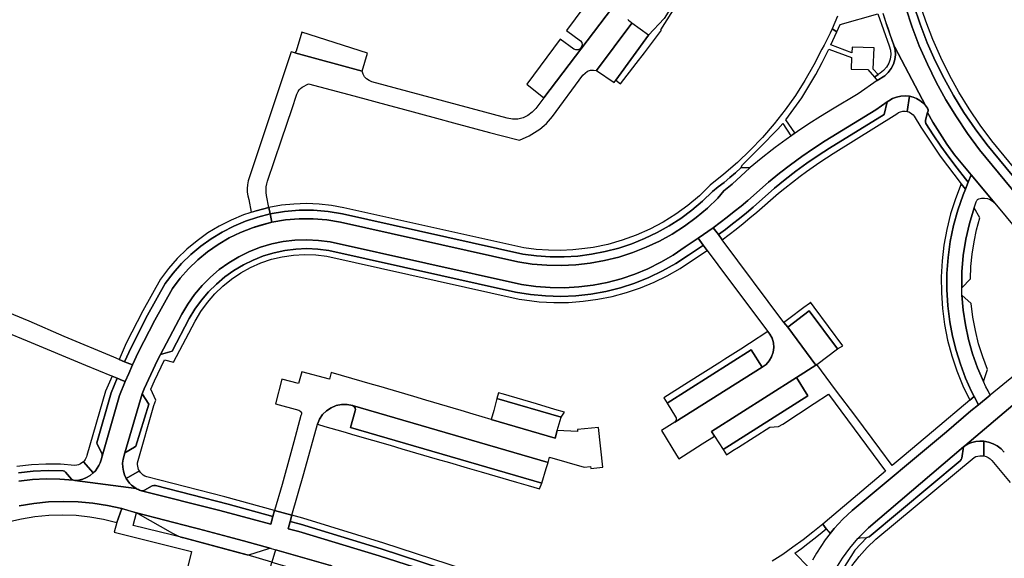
# Model space of a CAD drawing. Header units: metres. Extents: x 127325 to 135234, y 401140 to 409815.
# Tile 114 of 125: x 131070 to 131287, y 408070 to 408189. Entities that reach past the tile are written whole.
import ezdxf

# ---------------------------------------------------------------- set-up
doc = ezdxf.new("R2010")
doc.units = ezdxf.units.M
doc.layers.add('wegvakonderdelen', color=7, linetype='Continuous')

msp = doc.modelspace()

# ---------------------------------------------------------------- linework, layer by layer
at = {"layer": 'wegvakonderdelen'}
for points in [[(131229.66, 408216.84), (131229.2, 408216.97), (131221.53, 408204.04), (131220.25, 408201.54), (131212.36, 408188.99), (131208.96, 408185.3), (131201.71, 408175.37), (131202.79, 408174.56), (131206.24, 408179.06), (131208.04, 408181.45), (131211.77, 408186.38), (131211.63, 408186.48), (131230.54, 408216.34), (131229.66, 408216.84)], [(131182.14, 408174.5), (131185.86, 408171.54), (131200.99, 408191.38), (131201.53, 408192.1), (131201.32, 408191.92), (131201.07, 408191.81), (131200.8, 408191.78), (131200.53, 408191.83), (131200.29, 408191.95), (131196.84, 408194.45), (131190.88, 408186.34), (131193.92, 408184.1), (131194.22, 408183.69), (131194.32, 408183.2), (131194.2, 408182.71), (131193.89, 408182.31), (131193.44, 408182.08), (131192.94, 408182.06), (131192.47, 408182.25), (131189.47, 408184.45), (131182.14, 408174.5)], [(131197.51, 408177.55), (131201.36, 408174.88), (131201.71, 408175.37), (131208.96, 408185.3), (131205.25, 408187.98), (131197.51, 408177.55)], [(131125.32, 408147.37), (131125.61, 408145.95), (131128.77, 408146.49), (131131.97, 408146.76), (131135.17, 408146.76), (131138.37, 408146.48), (131141.53, 408145.94), (131181.22, 408137.11), (131184.24, 408136.71), (131187.29, 408136.5), (131190.34, 408136.49), (131193.38, 408136.68), (131196.41, 408137.06), (131199.4, 408137.64), (131202.36, 408138.4), (131205.25, 408139.36), (131208.08, 408140.5), (131210.83, 408141.82), (131213.49, 408143.31), (131216.05, 408144.97), (131218.5, 408146.8), (131220.82, 408148.77), (131223.01, 408150.89), (131224.31, 408151.88), (131225.59, 408152.9), (131226.85, 408153.94), (131228.08, 408155), (131229.3, 408156.09), (131229.62, 408156.77), (131233.52, 408160.67), (131237.39, 408164.59), (131238.52, 408165.89), (131240.3, 408163.18), (131240.74, 408163.5), (131241.2, 408163.81), (131239.2, 408166.67), (131240.98, 408169.08), (131242.68, 408171.54), (131244.28, 408174.07), (131245.78, 408176.66), (131247.18, 408179.31), (131248.63, 408182.24), (131253.67, 408180.37), (131253.55, 408177.83), (131257.24, 408177.75), (131258.72, 408176.05), (131259.52, 408176.68), (131258.45, 408177.86), (131258.63, 408182.51), (131253.8, 408182.65), (131253.7, 408181.4), (131249.07, 408183.19), (131250.39, 408186.05), (131249.4, 408186.68), (131248.98, 408185.78), (131248.54, 408184.88), (131248.08, 408183.99), (131247.61, 408183.11), (131247.11, 408182.24), (131245.33, 408178.75), (131243.39, 408175.35), (131241.28, 408172.05), (131239.02, 408168.85), (131236.61, 408165.77), (131234.05, 408162.8), (131231.35, 408159.96), (131228.52, 408157.25), (131225.56, 408154.68), (131222.49, 408152.25), (131220.13, 408149.96), (131217.61, 408147.83), (131214.95, 408145.89), (131212.16, 408144.15), (131209.26, 408142.6), (131206.25, 408141.26), (131203.15, 408140.14), (131199.99, 408139.25), (131196.77, 408138.57), (131194.94, 408138.3), (131192.26, 408138.02), (131189.56, 408137.9), (131186.87, 408137.94), (131184.17, 408138.14), (131181.5, 408138.49), (131141.85, 408147.3), (131139.12, 408147.8), (131136.36, 408148.11), (131133.59, 408148.22), (131130.82, 408148.13), (131128.06, 408147.85), (131125.32, 408147.37)], [(131131.01, 408181.4), (131145.87, 408177.38), (131147.02, 408181.38), (131132.56, 408185.96), (131131.31, 408181.81), (131131.01, 408181.4)], [(131101.44, 408115.01), (131106.11, 408123.84), (131107.42, 408126.07), (131108.92, 408128.19), (131110.58, 408130.17), (131112.41, 408132.01), (131114.38, 408133.69), (131116.49, 408135.2), (131118.71, 408136.52), (131121.04, 408137.66), (131123.45, 408138.6), (131125.94, 408139.33), (131128.48, 408139.85), (131131.05, 408140.16), (131133.64, 408140.25), (131136.23, 408140.12), (131138.79, 408139.78), (131180.98, 408130.41), (131184.11, 408129.95), (131187.26, 408129.71), (131190.43, 408129.68), (131193.59, 408129.86), (131196.73, 408130.25), (131199.83, 408130.85), (131202.89, 408131.66), (131205.89, 408132.68), (131208.81, 408133.89), (131211.64, 408135.3), (131214.38, 408136.89), (131216.99, 408138.67), (131219.86, 408140.58), (131223.18, 408142.92), (131224.74, 408144.08), (131226.28, 408145.26), (131227.81, 408146.46), (131229.32, 408147.69), (131230.81, 408148.94), (131235.39, 408152.96), (131237.78, 408154.91), (131240.22, 408156.79), (131242.71, 408158.61), (131245.26, 408160.35), (131247.85, 408162.02), (131259.01, 408168.88), (131261.51, 408170.62), (131261.85, 408170.85), (131262.67, 408171.34), (131263.56, 408171.69), (131264.5, 408171.9), (131265.45, 408171.96), (131266.4, 408171.87), (131267.22, 408171.66), (131268, 408171.34), (131268.73, 408170.92), (131269.39, 408170.4), (131269.97, 408169.79), (131263.21, 408182.64), (131263.01, 408183.1), (131263.27, 408182.06), (131263.33, 408180.99), (131263.21, 408179.93), (131262.9, 408178.91), (131262.41, 408177.95), (131261.76, 408177.1), (131260.97, 408176.38), (131259.32, 408175.35), (131255.1, 408172.42), (131249.46, 408168.98), (131246.85, 408167.42), (131244.28, 408165.79), (131241.76, 408164.11), (131239.27, 408162.36), (131236.83, 408160.56), (131236.19, 408160.07), (131233.75, 408158.15), (131231.35, 408156.15), (131231.26, 408156.08), (131227.36, 408152.5), (131225.54, 408151.02), (131224.23, 408149.44), (131221.91, 408147.22), (131219.46, 408145.15), (131216.87, 408143.25), (131214.16, 408141.52), (131211.35, 408139.97), (131208.44, 408138.61), (131205.45, 408137.43), (131202.39, 408136.46), (131199.27, 408135.68), (131196.11, 408135.11), (131192.92, 408134.75), (131189.71, 408134.59), (131186.5, 408134.65), (131183.3, 408134.91), (131180.12, 408135.38), (131141.09, 408144.1), (131138.09, 408144.62), (131135.06, 408144.87), (131132.01, 408144.87), (131128.98, 408144.62), (131125.98, 408144.11), (131123.79, 408143.51), (131122.1, 408143.04), (131121.69, 408142.91), (131119.08, 408141.88), (131116.55, 408140.65), (131114.12, 408139.23), (131111.81, 408137.62), (131109.64, 408135.84), (131107.61, 408133.89), (131105.74, 408131.79), (131104.04, 408129.55), (131100.15, 408122.56), (131096.52, 408115.43), (131095.24, 408112.68), (131094.43, 408110.81), (131093.65, 408109.02), (131092.39, 408105.94), (131088.61, 408092.59), (131088.38, 408091.78), (131088.16, 408091.13), (131087.86, 408090.52), (131087.51, 408089.93), (131087.09, 408089.39), (131086.61, 408088.9), (131085.92, 408088.35), (131085.15, 408087.89), (131084.33, 408087.56), (131083.47, 408087.34), (131082.58, 408087.24), (131096.09, 408085.49), (131095.56, 408085.84), (131095.07, 408086.25), (131094.63, 408086.69), (131094.23, 408087.19), (131093.89, 408087.72), (131093.51, 408088.5), (131093.25, 408089.33), (131093.1, 408090.19), (131093.08, 408091.05), (131093.18, 408091.92), (131093.6, 408093.36), (131097.38, 408106.3), (131097.83, 408107.4), (131100.78, 408113.77), (131101.44, 408115.01)], [(131260.86, 408167.84), (131261.51, 408170.62), (131259.01, 408168.88), (131247.85, 408162.02), (131245.26, 408160.35), (131242.71, 408158.61), (131240.22, 408156.79), (131237.78, 408154.91), (131235.39, 408152.96), (131230.81, 408148.94), (131229.32, 408147.69), (131227.81, 408146.46), (131226.28, 408145.26), (131224.74, 408144.08), (131223.18, 408142.92), (131224.33, 408141.39), (131225.9, 408142.55), (131227.46, 408143.74), (131229, 408144.95), (131230.52, 408146.19), (131232.02, 408147.45), (131236.71, 408151.63), (131239.04, 408153.51), (131241.42, 408155.33), (131243.84, 408157.09), (131246.31, 408158.79), (131248.82, 408160.43), (131260.86, 408167.84)], [(131249.59, 408159.26), (131263.6, 408167.97), (131264.01, 408168.26), (131264.46, 408168.46), (131264.94, 408168.58), (131265.44, 408168.6), (131265.93, 408168.53), (131266.4, 408171.87), (131265.45, 408171.96), (131264.5, 408171.9), (131263.56, 408171.69), (131262.67, 408171.34), (131261.85, 408170.85), (131261.51, 408170.62), (131260.86, 408167.84), (131248.82, 408160.43), (131246.31, 408158.79), (131243.84, 408157.09), (131241.42, 408155.33), (131239.04, 408153.51), (131236.71, 408151.63), (131232.02, 408147.45), (131230.52, 408146.19), (131229, 408144.95), (131227.46, 408143.74), (131225.9, 408142.55), (131224.33, 408141.39), (131225.16, 408140.27), (131226.72, 408141.43), (131228.26, 408142.62), (131229.78, 408143.84), (131231.29, 408145.07), (131232.77, 408146.33), (131237.59, 408150.54), (131238.93, 408151.63), (131242.33, 408154.26), (131243.75, 408155.3), (131245.18, 408156.33), (131246.64, 408157.33), (131248.11, 408158.3), (131249.59, 408159.26)], [(131270.05, 408165.88), (131269.94, 408166.21), (131269.95, 408166.57), (131270.42, 408168.25), (131270.49, 408168.49), (131270.52, 408168.65), (131270.52, 408168.81), (131270.49, 408168.97), (131270.44, 408169.13), (131270.36, 408169.27), (131269.97, 408169.79), (131269.39, 408170.4), (131268.73, 408170.92), (131268, 408171.34), (131267.22, 408171.66), (131266.4, 408171.87), (131265.93, 408168.53), (131266.3, 408168.41), (131266.64, 408168.24), (131266.96, 408168.02), (131267.24, 408167.75), (131267.48, 408167.45), (131268.93, 408165.03), (131273.19, 408158.68), (131277.81, 408152.58), (131278.73, 408151.42), (131279.36, 408152.97), (131278.79, 408153.68), (131276.91, 408156.02), (131275.09, 408158.42), (131273.34, 408160.86), (131271.66, 408163.35), (131270.05, 408165.88)], [(131271.59, 408166.15), (131270.42, 408168.25), (131269.95, 408166.57), (131269.94, 408166.21), (131270.05, 408165.88), (131271.66, 408163.35), (131273.34, 408160.86), (131275.09, 408158.42), (131276.91, 408156.02), (131278.79, 408153.68), (131279.36, 408152.97), (131280.02, 408154.57), (131278.14, 408156.74), (131276.36, 408158.99), (131274.67, 408161.31), (131273.08, 408163.7), (131271.59, 408166.15)], [(131141.53, 408145.94), (131138.37, 408146.48), (131135.17, 408146.76), (131131.97, 408146.76), (131128.77, 408146.49), (131125.61, 408145.95), (131125.98, 408144.11), (131128.98, 408144.62), (131132.01, 408144.87), (131135.06, 408144.87), (131138.09, 408144.62), (131141.09, 408144.1), (131180.12, 408135.38), (131183.3, 408134.91), (131186.5, 408134.65), (131189.71, 408134.59), (131192.92, 408134.75), (131196.11, 408135.11), (131199.27, 408135.68), (131202.39, 408136.46), (131205.45, 408137.43), (131208.44, 408138.61), (131211.35, 408139.97), (131214.16, 408141.52), (131216.87, 408143.25), (131219.46, 408145.15), (131221.91, 408147.22), (131224.23, 408149.44), (131225.54, 408151.02), (131227.36, 408152.5), (131231.26, 408156.08), (131229.3, 408156.09), (131228.08, 408155), (131226.85, 408153.94), (131225.59, 408152.9), (131224.31, 408151.88), (131223.01, 408150.89), (131220.82, 408148.77), (131218.5, 408146.8), (131216.05, 408144.97), (131213.49, 408143.31), (131210.83, 408141.82), (131208.08, 408140.5), (131205.25, 408139.36), (131202.36, 408138.4), (131199.4, 408137.64), (131196.41, 408137.06), (131193.38, 408136.68), (131190.34, 408136.49), (131187.29, 408136.5), (131184.24, 408136.71), (131181.22, 408137.11), (131141.53, 408145.94)], [(131280.65, 408147.31), (131281.12, 408148.61), (131281.16, 408148.73), (131281.23, 408148.87), (131281.32, 408149), (131281.43, 408149.1), (131281.56, 408149.19), (131281.7, 408149.25), (131282.27, 408149.4), (131282.93, 408149.43), (131283.58, 408149.34), (131283.95, 408149.22), (131284.3, 408149.05), (131284.63, 408148.85), (131284.93, 408148.6), (131285.2, 408148.33), (131280.02, 408154.57), (131279.36, 408152.97), (131278.73, 408151.42), (131278.23, 408150.16), (131277.07, 408146.8), (131276.13, 408143.37), (131275.41, 408139.89), (131274.93, 408136.37), (131274.67, 408132.83), (131274.65, 408129.28), (131274.86, 408125.73), (131275.3, 408122.2), (131275.89, 408119.03), (131276.68, 408115.9), (131277.64, 408112.83), (131278.79, 408109.81), (131280.11, 408106.87), (131280.66, 408105.77), (131281.64, 408103.94), (131284.23, 408106.05), (131283.74, 408106.96), (131283.27, 408107.87), (131282.71, 408109.05), (131281.42, 408112.06), (131280.33, 408115.16), (131279.43, 408118.32), (131278.74, 408121.53), (131278.26, 408124.77), (131277.98, 408128.04), (131277.92, 408129.64), (131277.97, 408133.23), (131278.27, 408136.81), (131278.82, 408140.36), (131279.61, 408143.87), (131280.65, 408147.31)], [(131275.3, 408122.2), (131274.86, 408125.73), (131274.65, 408129.28), (131274.67, 408132.83), (131274.93, 408136.37), (131275.41, 408139.89), (131276.13, 408143.37), (131277.07, 408146.8), (131278.23, 408150.16), (131278.73, 408151.42), (131277.81, 408152.58), (131276.55, 408149.3), (131275.49, 408145.96), (131274.65, 408142.55), (131274.02, 408139.09), (131273.61, 408135.61), (131273.41, 408132.1), (131273.44, 408128.59), (131273.68, 408125.09), (131274.15, 408121.61), (131274.83, 408118.14), (131275.73, 408114.73), (131276.85, 408111.37), (131278.17, 408108.1), (131279.7, 408104.91), (131280.66, 408105.77), (131280.11, 408106.87), (131278.79, 408109.81), (131277.64, 408112.83), (131276.68, 408115.9), (131275.89, 408119.03), (131275.3, 408122.2)], [(131125.32, 408147.37), (131122.48, 408146.66), (131119.69, 408145.73), (131116.99, 408144.6), (131114.37, 408143.27), (131111.87, 408141.75), (131109.48, 408140.04), (131107.23, 408138.16), (131105.13, 408136.11), (131103.18, 408133.92), (131101.41, 408131.58), (131097.51, 408124.61), (131093.87, 408117.51), (131092.34, 408113.89), (131093.49, 408113.41), (131094.96, 408116.51), (131098.59, 408123.63), (131102.49, 408130.62), (131104.2, 408132.88), (131106.08, 408135.01), (131108.12, 408136.99), (131110.29, 408138.82), (131112.6, 408140.47), (131115.02, 408141.95), (131117.55, 408143.25), (131120.16, 408144.35), (131122.86, 408145.25), (131125.61, 408145.95), (131125.32, 408147.37)], [(131281.94, 408145.07), (131280.65, 408147.31), (131279.61, 408143.87), (131278.82, 408140.36), (131278.27, 408136.81), (131277.97, 408133.23), (131277.92, 408129.64), (131279.83, 408131.63), (131279.95, 408134.36), (131280.23, 408137.07), (131280.65, 408139.77), (131281.22, 408142.44), (131281.94, 408145.07)], [(131121.69, 408142.91), (131125.98, 408144.11), (131125.61, 408145.95), (131122.86, 408145.25), (131120.16, 408144.35), (131117.55, 408143.25), (131115.02, 408141.95), (131112.6, 408140.47), (131110.29, 408138.82), (131108.12, 408136.99), (131106.08, 408135.01), (131104.2, 408132.88), (131102.49, 408130.62), (131098.59, 408123.63), (131094.96, 408116.51), (131093.49, 408113.41), (131094.69, 408112.91), (131095.24, 408112.68), (131096.52, 408115.43), (131100.15, 408122.56), (131104.04, 408129.55), (131105.74, 408131.79), (131107.61, 408133.89), (131109.64, 408135.84), (131111.81, 408137.62), (131114.12, 408139.23), (131116.55, 408140.65), (131119.08, 408141.88), (131121.69, 408142.91)], [(131219.86, 408140.58), (131221.01, 408139.05), (131221.86, 408137.92), (131226.59, 408131.59), (131235.23, 408120.06), (131235.66, 408119.48), (131236.15, 408118.56), (131236.45, 408117.56), (131236.53, 408116.52), (131236.4, 408115.48), (131236.06, 408114.49), (131235.53, 408113.6), (131234.83, 408112.82), (131233.99, 408112.21), (131214.75, 408100.09), (131211.8, 408098.22), (131215.07, 408092.83), (131215.59, 408091.98), (131220.74, 408095.29), (131223.47, 408097.04), (131222.84, 408098.03), (131241.5, 408109.92), (131245.81, 408112.67), (131239.59, 408120.99), (131238.78, 408122.07), (131225.16, 408140.27), (131224.33, 408141.39), (131223.18, 408142.92), (131219.86, 408140.58)], [(131217.71, 408136.88), (131220.84, 408138.94), (131221.01, 408139.05), (131219.86, 408140.58), (131216.99, 408138.67), (131214.38, 408136.89), (131211.64, 408135.3), (131208.81, 408133.89), (131205.89, 408132.68), (131202.89, 408131.66), (131199.83, 408130.85), (131196.73, 408130.25), (131193.59, 408129.86), (131190.43, 408129.68), (131187.26, 408129.71), (131184.11, 408129.95), (131180.98, 408130.41), (131138.79, 408139.78), (131136.23, 408140.12), (131133.64, 408140.25), (131131.05, 408140.16), (131128.48, 408139.85), (131125.94, 408139.33), (131123.45, 408138.6), (131121.04, 408137.66), (131118.71, 408136.52), (131116.49, 408135.2), (131114.38, 408133.69), (131112.41, 408132.01), (131110.58, 408130.17), (131108.92, 408128.19), (131107.42, 408126.07), (131106.11, 408123.84), (131101.44, 408115.01), (131104.01, 408115.72), (131107.78, 408122.89), (131109.03, 408124.97), (131110.45, 408126.95), (131112.03, 408128.8), (131113.75, 408130.51), (131115.61, 408132.08), (131117.59, 408133.49), (131119.68, 408134.73), (131121.86, 408135.8), (131124.12, 408136.69), (131126.45, 408137.38), (131128.83, 408137.89), (131131.24, 408138.19), (131133.67, 408138.3), (131136.1, 408138.21), (131138.51, 408137.92), (131179.66, 408128.75), (131182.95, 408128.2), (131186.27, 408127.88), (131189.6, 408127.78), (131192.93, 408127.91), (131196.25, 408128.27), (131199.53, 408128.86), (131202.77, 408129.67), (131205.94, 408130.69), (131209.04, 408131.93), (131212.04, 408133.38), (131214.94, 408135.03), (131217.71, 408136.88)], [(131179.66, 408128.75), (131138.51, 408137.92), (131136.1, 408138.21), (131133.67, 408138.3), (131131.24, 408138.19), (131128.83, 408137.89), (131126.45, 408137.38), (131124.12, 408136.69), (131121.86, 408135.8), (131119.68, 408134.73), (131117.59, 408133.49), (131115.61, 408132.08), (131113.75, 408130.51), (131112.03, 408128.8), (131110.45, 408126.95), (131109.03, 408124.97), (131107.78, 408122.89), (131104.01, 408115.72), (131101.44, 408115.01), (131100.78, 408113.77), (131097.83, 408107.4), (131097.38, 408106.3), (131098.84, 408104.08), (131095.99, 408094.83), (131095.71, 408094.59), (131093.6, 408093.36), (131093.18, 408091.92), (131093.08, 408091.05), (131093.1, 408090.19), (131093.25, 408089.33), (131093.51, 408088.5), (131093.89, 408087.72), (131096.77, 408089.37), (131096.61, 408089.69), (131096.49, 408090.03), (131096.41, 408090.38), (131096.38, 408090.74), (131096.39, 408091.1), (131099.98, 408103.78), (131100.41, 408104.9), (131099.27, 408107.35), (131100.14, 408109.21), (131102.32, 408113.84), (131104.28, 408113.31), (131109.08, 408122.33), (131110.33, 408124.46), (131111.77, 408126.46), (131113.38, 408128.33), (131115.15, 408130.05), (131117.06, 408131.6), (131119.11, 408132.98), (131121.27, 408134.17), (131123.53, 408135.16), (131125.87, 408135.95), (131128.27, 408136.52), (131130.71, 408136.88), (131133.17, 408137.02), (131135.64, 408136.94), (131138.08, 408136.64), (131180.45, 408127.19), (131181.63, 408127), (131184.85, 408126.61), (131188.09, 408126.44), (131191.33, 408126.47), (131194.57, 408126.7), (131197.78, 408127.15), (131200.96, 408127.79), (131204.09, 408128.64), (131207.16, 408129.68), (131210.16, 408130.92), (131213.07, 408132.35), (131215.89, 408133.96), (131218.6, 408135.74), (131221.86, 408137.92), (131221.01, 408139.05), (131220.84, 408138.94), (131217.71, 408136.88), (131214.94, 408135.03), (131212.04, 408133.38), (131209.04, 408131.93), (131205.94, 408130.69), (131202.77, 408129.67), (131199.53, 408128.86), (131196.25, 408128.27), (131192.93, 408127.91), (131189.6, 408127.78), (131186.27, 408127.88), (131182.95, 408128.2), (131179.66, 408128.75)], [(131280.03, 408126.2), (131277.98, 408128.04), (131278.26, 408124.77), (131278.74, 408121.53), (131279.43, 408118.32), (131280.33, 408115.16), (131281.42, 408112.06), (131282.71, 408109.05), (131283.63, 408111.68), (131282.56, 408114.49), (131281.66, 408117.35), (131280.94, 408120.26), (131280.39, 408123.22), (131280.03, 408126.2)], [(131245.45, 408125.4), (131244.65, 408126.48), (131244.38, 408126.24), (131243.16, 408125.36), (131239.86, 408122.88), (131238.98, 408122.22), (131238.78, 408122.07), (131239.59, 408120.99), (131244.36, 408124.58), (131250.57, 408116.26), (131251.72, 408116.9), (131245.45, 408125.4)], [(131239.59, 408120.99), (131245.81, 408112.67), (131245.98, 408112.79), (131250.57, 408116.26), (131244.36, 408124.58), (131239.59, 408120.99)], [(131233.99, 408112.21), (131234.83, 408112.82), (131235.53, 408113.6), (131236.06, 408114.49), (131236.4, 408115.48), (131236.53, 408116.52), (131236.45, 408117.56), (131236.15, 408118.56), (131235.66, 408119.48), (131235.23, 408120.06), (131231.17, 408117.42), (131229.24, 408116.16), (131225.76, 408113.96), (131224.63, 408113.24), (131217.77, 408108.91), (131212.32, 408105.43), (131213.02, 408104.3), (131231.57, 408116.05), (131233.99, 408112.21)], [(131233.99, 408112.21), (131231.57, 408116.05), (131213.02, 408104.3), (131214.89, 408101.3), (131215.01, 408101.06), (131215.05, 408100.8), (131215.02, 408100.53), (131214.91, 408100.29), (131214.75, 408100.09), (131233.99, 408112.21)], [(131279.97, 408102.58), (131281.64, 408103.94), (131280.66, 408105.77), (131279.7, 408104.91), (131271.72, 408098.2), (131264.8, 408092.38), (131262.61, 408090.53), (131259.86, 408094.22), (131254.57, 408101.33), (131250.09, 408107.24), (131245.98, 408112.79), (131245.81, 408112.67), (131241.5, 408109.92), (131244.05, 408105.92), (131225.39, 408094.06), (131226.12, 408092.93), (131227.52, 408093.82), (131228.77, 408094.61), (131235.66, 408099.01), (131237.55, 408099.14), (131238.51, 408099.66), (131245.41, 408104.17), (131248.56, 408106.23), (131261.15, 408089.3), (131248.78, 408078.89), (131247.31, 408077.63), (131248.08, 408076.63), (131248.95, 408075.56), (131249.85, 408076.64), (131250.79, 408077.69), (131251.76, 408078.71), (131252.77, 408079.69), (131253.81, 408080.64), (131274.61, 408097.98), (131279.97, 408102.58)], [(131091.89, 408109.76), (131090.77, 408110.23), (131089.28, 408106.91), (131085.2, 408092.73), (131085.11, 408092.43), (131084.99, 408092.14), (131084.84, 408091.87), (131084.66, 408091.62), (131084.45, 408091.38), (131086.61, 408088.9), (131087.09, 408089.39), (131087.51, 408089.93), (131087.86, 408090.52), (131088.16, 408091.13), (131088.38, 408091.78), (131088.61, 408092.59), (131088.56, 408093.1), (131087.48, 408095.21), (131087.43, 408095.56), (131090.6, 408106.54), (131091.89, 408109.76)], [(131093.65, 408109.02), (131093.09, 408109.26), (131091.89, 408109.76), (131090.6, 408106.54), (131087.43, 408095.56), (131087.48, 408095.21), (131088.56, 408093.1), (131088.61, 408092.59), (131092.39, 408105.94), (131093.65, 408109.02)], [(131188.83, 408098.25), (131188.34, 408096.57), (131174.27, 408100.71), (131170.33, 408101.88), (131167.68, 408102.64), (131159.88, 408104.93), (131157.26, 408105.71), (131149.5, 408107.99), (131148.16, 408108.38), (131139.06, 408111.06), (131138.65, 408109.56), (131132.55, 408111.2), (131131.82, 408108.61), (131128.17, 408109.57), (131126.77, 408104.14), (131131.87, 408102.72), (131132.15, 408102.61), (131132.36, 408102.4), (131132.47, 408102.12), (131132.46, 408101.82), (131132.33, 408101.55), (131130.8, 408095.76), (131130.16, 408093.33), (131128.2, 408086.36), (131126.58, 408080.65), (131130.37, 408079.6), (131132.97, 408088.82), (131136.02, 408099.63), (131136.48, 408100.75), (131137.15, 408101.75), (131138.01, 408102.61), (131139.01, 408103.28), (131140.12, 408103.75), (131141.31, 408103.98), (131142.52, 408103.99), (131143.7, 408103.76), (131186.8, 408091.22), (131187.14, 408092.39), (131194.76, 408090.15), (131196.16, 408090.3), (131196.2, 408089.9), (131198.88, 408090.19), (131197.95, 408098.94), (131193.28, 408098.44), (131193.32, 408098.04), (131188.83, 408098.25)], [(131241.5, 408109.92), (131222.84, 408098.03), (131223.47, 408097.04), (131225.39, 408094.06), (131244.05, 408105.92), (131241.5, 408109.92)], [(131098.84, 408104.08), (131097.38, 408106.3), (131093.6, 408093.36), (131095.71, 408094.59), (131095.99, 408094.83), (131098.84, 408104.08)], [(131189.67, 408101.16), (131175.54, 408105.33), (131174.84, 408102.65), (131174.27, 408100.71), (131188.34, 408096.57), (131188.83, 408098.25), (131189.67, 408101.16)], [(131184.25, 408104.09), (131176.99, 408106.24), (131175.86, 408106.58), (131175.54, 408105.33), (131189.67, 408101.16), (131190.43, 408102.29), (131188.32, 408102.86), (131184.25, 408104.09)], [(131144.33, 408102.57), (131144.37, 408102.86), (131144.32, 408103.16), (131144.18, 408103.42), (131143.97, 408103.63), (131143.7, 408103.76), (131142.52, 408103.99), (131141.31, 408103.98), (131140.12, 408103.75), (131139.01, 408103.28), (131138.01, 408102.61), (131137.15, 408101.75), (131136.48, 408100.75), (131136.02, 408099.63), (131137.65, 408099.17), (131141.59, 408098.02), (131144.21, 408097.26), (131152.02, 408095), (131154.59, 408094.24), (131162.4, 408091.96), (131165.06, 408091.19), (131169.02, 408090.04), (131172.04, 408089.18), (131179.85, 408086.89), (131182.39, 408086.15), (131184.95, 408085.41), (131185.47, 408086.63), (131143.27, 408098.91), (131144.33, 408102.57)], [(131143.7, 408103.76), (131143.97, 408103.63), (131144.18, 408103.42), (131144.32, 408103.16), (131144.37, 408102.86), (131144.33, 408102.57), (131143.27, 408098.91), (131185.47, 408086.63), (131186.41, 408089.89), (131186.8, 408091.22), (131143.7, 408103.76)], [(131278.29, 408094.66), (131257.38, 408076.8), (131256.2, 408075.66), (131255.07, 408074.47), (131255.58, 408074.64), (131257.04, 408074.67), (131257.51, 408074.84), (131277.59, 408091.6), (131277.83, 408091.89), (131277.94, 408092.19), (131278.29, 408094.66)], [(131098.41, 408088.08), (131098.01, 408088.23), (131097.64, 408088.44), (131097.31, 408088.71), (131097.02, 408089.02), (131096.77, 408089.37), (131093.89, 408087.72), (131094.23, 408087.19), (131094.63, 408086.69), (131095.07, 408086.25), (131095.56, 408085.84), (131096.09, 408085.49), (131096.31, 408085.37), (131096.55, 408085.25), (131096.78, 408085.14), (131097.03, 408085.04), (131097.27, 408084.96), (131097.6, 408084.97), (131097.9, 408085.09), (131099.63, 408086.06), (131099.97, 408086.17), (131100.33, 408086.14), (131116.32, 408082.04), (131126.2, 408079.3), (131126.58, 408080.65), (131115.63, 408083.66), (131098.41, 408088.08)], [(131097.27, 408084.96), (131114.53, 408080.66), (131125.73, 408077.65), (131126.2, 408079.3), (131116.32, 408082.04), (131100.33, 408086.14), (131099.97, 408086.17), (131099.63, 408086.06), (131097.9, 408085.09), (131097.6, 408084.97), (131097.27, 408084.96)], [(131096.15, 408080.11), (131094.54, 408080.58), (131092.91, 408081.06), (131091.82, 408078.02), (131091.23, 408075.9), (131108.27, 408071.59), (131106.49, 408064.52), (131108.42, 408064.03), (131108.29, 408063.54), (131113.63, 408062.18), (131114.31, 408064.82), (131124.3, 408062.19), (131125.98, 408069.28), (131120.53, 408070.87), (131106.88, 408074.52), (131095.38, 408077.34), (131096.15, 408080.11)], [(131096.15, 408080.11), (131096.3, 408080.04), (131096.45, 408079.94), (131104.07, 408075.65), (131104.95, 408075.17), (131105.92, 408074.8), (131106.88, 408074.52), (131118.57, 408071.4), (131120.53, 408070.87), (131120.73, 408070.87), (131120.9, 408070.89), (131125.3, 408072.27), (131125.55, 408072.33), (131125.82, 408072.28), (131119.68, 408073.95), (131116.39, 408074.85), (131109.83, 408076.6), (131108.62, 408076.92), (131096.15, 408080.11)], [(131129.99, 408078.25), (131129.53, 408076.62), (131131.89, 408075.99), (131149.6, 408070.69), (131167.2, 408065.02), (131185.28, 408058.58), (131185.92, 408058.33), (131186.51, 408059.99), (131185.77, 408060.2), (131185.29, 408060.33), (131178.17, 408062.69), (131167.73, 408066.41), (131150.04, 408072.2), (131132.24, 408077.63), (131129.99, 408078.25)], [(131139.24, 408068.31), (131138.9, 408068.5), (131126.79, 408072), (131125.98, 408069.28), (131135.41, 408066.47), (131140.15, 408065.07), (131140.95, 408064.87), (131147.9, 408062.66), (131156.23, 408059.92), (131163.93, 408057.31), (131180.94, 408051.22), (131181.36, 408052.57), (131164.43, 408058.65), (131140.53, 408066.42), (131140.24, 408066.58), (131140.03, 408066.85), (131139.46, 408068.04), (131139.24, 408068.31)]]:
    msp.add_lwpolyline(points, close=True, dxfattribs=at)
for points in [[(131307.53, 408134.18), (131287.3, 408158.74), (131287.3, 408158.74), (131284.56, 408162.07), (131281.98, 408165.52), (131279.56, 408169.08), (131277.3, 408172.76), (131275.21, 408176.53), (131273.3, 408180.39), (131271.57, 408184.34), (131270.01, 408188.36), (131268.65, 408192.45)], [(131200.99, 408191.38), (131185.86, 408171.54), (131184.12, 408169.19), (131183.33, 408168.32), (131182.38, 408167.62), (131181.31, 408167.13), (131180.17, 408166.85), (131178.99, 408166.81), (131177.83, 408167), (131147.98, 408175.05), (131147.37, 408175.3), (131146.83, 408175.68), (131146.38, 408176.17), (131146.06, 408176.74), (131145.87, 408177.38), (131131.01, 408181.4), (131130.24, 408181.61), (131120.78, 408153.2), (131120.61, 408152.38), (131120.53, 408151.55), (131120.55, 408150.72), (131120.67, 408149.9), (131120.89, 408149.09), (131121.44, 408146.34), (131125.32, 408147.37), (131124.79, 408150.02), (131124.7, 408150.66), (131124.68, 408151.3), (131124.72, 408151.94), (131124.84, 408152.57), (131125.02, 408153.18), (131128.08, 408162.24), (131130.41, 408169.14), (131131.41, 408172.09), (131131.47, 408172.3), (131131.55, 408172.5), (131131.75, 408172.9), (131132, 408173.26), (131132.3, 408173.59), (131132.63, 408173.88), (131134.03, 408174.6), (131141.54, 408172.6), (131144, 408171.94), (131151.86, 408169.83), (131154.34, 408169.15), (131162.21, 408167.05), (131165.98, 408166.04), (131173.93, 408163.9), (131176.5, 408163.24), (131180.49, 408162.17), (131182.67, 408163.11), (131184.98, 408164.59), (131185.98, 408165.45), (131186.49, 408165.86), (131187.76, 408167.39), (131194.5, 408176.48), (131194.96, 408176.98), (131195.53, 408177.35), (131196.17, 408177.57), (131196.84, 408177.64), (131197.51, 408177.55), (131205.25, 408187.98), (131204.74, 408188.39), (131204.61, 408188.49), (131204.51, 408188.61), (131204.42, 408188.75)], [(131250.59, 408189.51), (131249.4, 408186.68), (131249.4, 408186.68), (131250.39, 408186.05), (131251.12, 408187.64), (131259.48, 408189.99), (131261.92, 408182.96), (131262.21, 408182.02), (131262.29, 408181.04), (131262.18, 408180.06), (131261.88, 408179.13), (131261.39, 408178.27), (131260.73, 408177.53), (131259.94, 408176.95), (131259.52, 408176.68), (131258.72, 408176.05), (131259.32, 408175.35), (131260.97, 408176.38), (131261.76, 408177.1), (131262.41, 408177.95), (131262.9, 408178.91), (131263.21, 408179.93), (131263.33, 408180.99), (131263.27, 408182.06), (131263.01, 408183.1), (131261.5, 408187.28), (131261.06, 408188.66), (131260.63, 408190.06)], [(131265.59, 408191.31), (131267, 408187.11), (131268.59, 408182.99), (131270.37, 408178.94), (131272.32, 408174.97), (131274.46, 408171.09), (131276.76, 408167.32), (131279.23, 408163.65), (131281.86, 408160.09), (131284.65, 408156.66), (131304.86, 408132.21)], [(131304.86, 408132.21), (131284.65, 408156.66), (131281.86, 408160.09), (131279.23, 408163.65), (131276.76, 408167.32), (131274.46, 408171.09), (131272.32, 408174.97), (131270.37, 408178.94), (131268.59, 408182.99), (131267, 408187.11), (131265.59, 408191.31)], [(131267.38, 408191.82), (131268.77, 408187.7), (131270.34, 408183.65), (131272.1, 408179.68), (131274.03, 408175.79), (131276.14, 408171.99), (131278.42, 408168.29), (131280.87, 408164.7), (131283.48, 408161.22), (131286.24, 408157.87), (131305.11, 408135.02)], [(131305.11, 408135.02), (131286.24, 408157.87), (131283.48, 408161.22), (131280.87, 408164.7), (131278.42, 408168.29), (131276.14, 408171.99), (131274.03, 408175.79), (131272.1, 408179.68), (131270.34, 408183.65), (131268.77, 408187.7), (131267.38, 408191.82)], [(131260.79, 408189.51), (131261.22, 408188.11), (131261.69, 408186.72), (131262.18, 408185.33), (131262.69, 408183.95), (131263.01, 408183.1), (131263.21, 408182.64), (131269.97, 408169.79), (131270.36, 408169.27), (131270.46, 408169.08), (131270.51, 408168.88), (131270.53, 408168.66), (131270.5, 408168.45), (131270.42, 408168.25), (131271.59, 408166.15), (131273.08, 408163.7), (131274.67, 408161.31), (131276.36, 408158.99), (131278.14, 408156.74), (131280.02, 408154.57), (131285.2, 408148.33), (131301.95, 408128.15)], [(131067.46, 408119.93), (131072.04, 408118.02), (131084.89, 408112.67), (131090.63, 408110.29), (131090.77, 408110.23), (131091.89, 408109.76), (131093.09, 408109.26), (131093.65, 408109.02), (131094.43, 408110.81), (131095.24, 408112.68), (131094.69, 408112.91), (131093.49, 408113.41), (131092.34, 408113.89), (131091.12, 408114.4), (131080.19, 408118.96), (131072.49, 408122.32), (131066.98, 408124.63)], [(131300.96, 408119.69), (131284.23, 408106.05), (131281.64, 408103.94), (131279.97, 408102.58), (131274.61, 408097.98), (131253.81, 408080.64), (131252.77, 408079.69), (131251.76, 408078.71), (131250.79, 408077.69), (131249.85, 408076.64), (131248.95, 408075.56), (131247.88, 408074.16), (131246.86, 408072.72), (131245.92, 408071.23), (131245.03, 408069.71)], [(131250.23, 408067.82), (131251.68, 408070.15), (131253.29, 408072.37), (131255.07, 408074.47), (131256.2, 408075.66), (131257.38, 408076.8), (131278.29, 408094.66), (131278.29, 408094.66), (131278.58, 408094.91), (131290.65, 408105.05)], [(131290.65, 408105.05), (131278.58, 408094.91), (131279.36, 408095.32), (131280.18, 408095.63), (131281.04, 408095.83), (131281.92, 408095.91), (131282.8, 408095.88), (131283.83, 408095.69), (131284.82, 408095.35), (131285.75, 408094.85), (131286.59, 408094.21), (131287.31, 408093.45)], [(131253.73, 408068.42), (131255.34, 408070.51), (131257.1, 408072.48), (131259.02, 408074.31), (131280.67, 408092.33), (131280.67, 408092.33), (131281.06, 408092.51), (131281.48, 408092.63), (131281.91, 408092.7), (131282.34, 408092.71), (131282.77, 408092.66), (131282.8, 408095.88), (131281.92, 408095.91), (131281.04, 408095.83), (131280.18, 408095.63), (131279.36, 408095.32), (131278.58, 408094.91), (131278.29, 408094.66), (131277.94, 408092.19), (131277.83, 408091.89), (131277.59, 408091.6), (131257.51, 408074.84), (131257.04, 408074.67), (131254.4, 408071.87), (131249.96, 408064.95)], [(131287.31, 408093.45), (131286.59, 408094.21), (131285.75, 408094.85), (131284.82, 408095.35), (131283.83, 408095.69), (131282.8, 408095.88), (131282.77, 408092.66), (131283.28, 408092.53), (131283.76, 408092.31), (131284.21, 408092.02), (131284.59, 408091.66), (131284.92, 408091.24), (131288.62, 408086.79)], [(131070.14, 408088.9), (131073.4, 408089.31), (131076.68, 408089.46), (131079.97, 408089.37), (131080.27, 408089.29), (131080.49, 408089.08), (131081.86, 408087.53), (131082.26, 408087.29), (131082.58, 408087.24), (131083.47, 408087.34), (131084.33, 408087.56), (131085.15, 408087.89), (131085.92, 408088.35), (131086.61, 408088.9), (131084.45, 408091.38), (131084.45, 408091.38), (131084.13, 408091.11), (131083.78, 408090.88), (131083.39, 408090.71), (131082.99, 408090.59), (131082.57, 408090.54), (131079.38, 408090.81), (131076.18, 408090.86), (131072.98, 408090.69), (131069.81, 408090.29)], [(131070.26, 408087.12), (131073.25, 408087.49), (131076.25, 408087.64), (131079.26, 408087.57), (131082.26, 408087.29), (131081.86, 408087.53), (131080.49, 408089.08), (131080.27, 408089.29), (131079.97, 408089.37), (131079.97, 408089.37), (131076.68, 408089.46), (131073.4, 408089.31), (131070.14, 408088.9)], [(131167.2, 408065.02), (131149.6, 408070.69), (131131.89, 408075.99), (131129.53, 408076.62), (131129.99, 408078.25), (131130.37, 408079.6), (131126.58, 408080.65), (131126.2, 408079.3), (131125.73, 408077.65), (131114.53, 408080.66), (131097.27, 408084.96), (131097.03, 408085.04), (131096.78, 408085.14), (131096.55, 408085.25), (131096.31, 408085.37), (131096.09, 408085.49), (131082.58, 408087.24), (131082.26, 408087.29), (131079.26, 408087.57), (131076.25, 408087.64), (131073.25, 408087.49), (131070.26, 408087.12)], [(131067.83, 408078.13), (131070.78, 408078.83), (131073.78, 408079.33), (131076.8, 408079.62), (131079.83, 408079.71), (131082.86, 408079.59), (131085.88, 408079.27), (131088.87, 408078.75), (131091.82, 408078.02), (131092.91, 408081.06), (131092.91, 408081.06), (131089.73, 408081.77), (131086.52, 408082.27), (131083.28, 408082.57), (131080.03, 408082.65), (131076.78, 408082.53), (131073.54, 408082.2), (131070.33, 408081.66)], [(131070.33, 408081.66), (131073.54, 408082.2), (131076.78, 408082.53), (131080.03, 408082.65), (131083.28, 408082.57), (131086.52, 408082.27), (131089.73, 408081.77), (131092.91, 408081.06), (131096.15, 408080.11), (131108.62, 408076.92), (131109.83, 408076.6), (131116.39, 408074.85), (131118.33, 408074.33), (131119.68, 408073.95), (131125.82, 408072.28), (131126.81, 408071.98), (131138.9, 408068.5)], [(131168.39, 408067.68), (131150.62, 408073.44), (131132.78, 408078.94), (131130.37, 408079.6), (131129.99, 408078.25), (131132.24, 408077.63), (131150.04, 408072.2), (131167.73, 408066.41)], [(131244.21, 408068.15), (131241.2, 408071.27), (131242.61, 408072.3), (131244.01, 408073.35), (131245.38, 408074.42), (131246.74, 408075.51), (131248.08, 408076.63), (131247.31, 408077.63), (131245.16, 408075.89), (131242.98, 408074.2), (131240.75, 408072.56), (131238.49, 408070.98), (131236.18, 408069.46)]]:
    msp.add_lwpolyline(points, dxfattribs=at)

doc.saveas('drawing.dxf')
